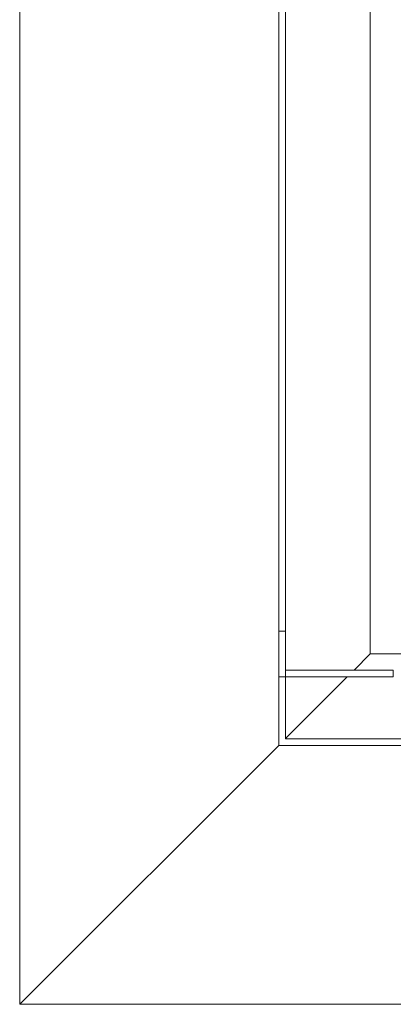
# Model space of a CAD drawing. Header units: millimetres. Extents: x -281 to 121694, y -16481 to 65128.
# Tile 3 of 256: x 8940 to 9103, y 8640 to 9070. Entities that reach past the tile are written whole.
import ezdxf

# ---------------------------------------------------------------- set-up
doc = ezdxf.new("R2010")
doc.units = ezdxf.units.MM
doc.layers.add('A--L$01A__Algemeen', color=7, linetype='Continuous', lineweight=5)
doc.layers.add('A--L3__Afbouw', color=2, linetype='Continuous', lineweight=5)

# ---------------------------------------------------------------- blocks, each defined once
blk = doc.blocks.new('Rectangular Mullion - gevelband kader-64324186-L_80_ 12')
at = {"layer": 'A--L3__Afbouw'}
for p, q in [((8939.95, 8640), (8939.95, 10852.5)), ((9092.95, 9730.78), (9092.95, 8793)), ((9085.92, 8785.98), (9092.95, 8793)), ((9056, 8756.05), (9082.92, 8782.98)), ((8939.95, 8640), (9053, 8753.05))]:
    blk.add_line(p, q, dxfattribs=at)
blk = doc.blocks.new('Rectangular Mullion - gevelband kader-64324187-L_80_ 12')
at = {"layer": 'A--L3__Afbouw'}
for p, q in [((9092.95, 8793), (9085.92, 8785.98)), ((9092.95, 8793), (9957, 8793)), ((9082.92, 8782.98), (9056, 8756.05)), ((9053, 8753.05), (8939.95, 8640)), ((9994.95, 8640), (8939.95, 8640))]:
    blk.add_line(p, q, dxfattribs=at)
blk = doc.blocks.new('zetwerk - NLRS_41_12_05_GM_zetwerk gevel_gen_cpz-73492132-L_80_ 12')
at = {"layer": 'A--L$01A__Algemeen'}
for p, q in [((603.9, 0), (600.9, 0)), ((600.9, 0), (600.9, -47)), ((603.9, -50), (603.9, 0)), ((600.9, -47), (-343.9, -47)), ((-346.9, -50), (603.9, -50))]:
    blk.add_line(p, q, dxfattribs=at)
blk = doc.blocks.new('zetwerk - NLRS_41_12_05_GM_zetwerk gevel_gen_cpz-73493172-L_80_ 12')
at = {"layer": 'A--L$01A__Algemeen'}
for p, q in [((-629, 0), (-632, 0)), ((-632, 0), (-632, -50)), ((-629, -47), (-629, 0)), ((272, -47), (-629, -47)), ((-632, -50), (275, -50))]:
    blk.add_line(p, q, dxfattribs=at)

msp = doc.modelspace()

# ---------------------------------------------------------------- block references
at = {"layer": 'A--L$01A__Algemeen', "rotation": 269.9999999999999}
msp.add_blockref('zetwerk - NLRS_41_12_05_GM_zetwerk gevel_gen_cpz-73492132-L_80_ 12', (9103, 9386.88), dxfattribs=at)
at = {"layer": 'A--L$01A__Algemeen'}
msp.add_blockref('zetwerk - NLRS_41_12_05_GM_zetwerk gevel_gen_cpz-73493172-L_80_ 12', (9685, 8803), dxfattribs=at)
at = {"layer": 'A--L3__Afbouw'}
for name in ['Rectangular Mullion - gevelband kader-64324186-L_80_ 12', 'Rectangular Mullion - gevelband kader-64324187-L_80_ 12']:
    msp.add_blockref(name, (0, 0), dxfattribs=at)

doc.saveas('drawing.dxf')
